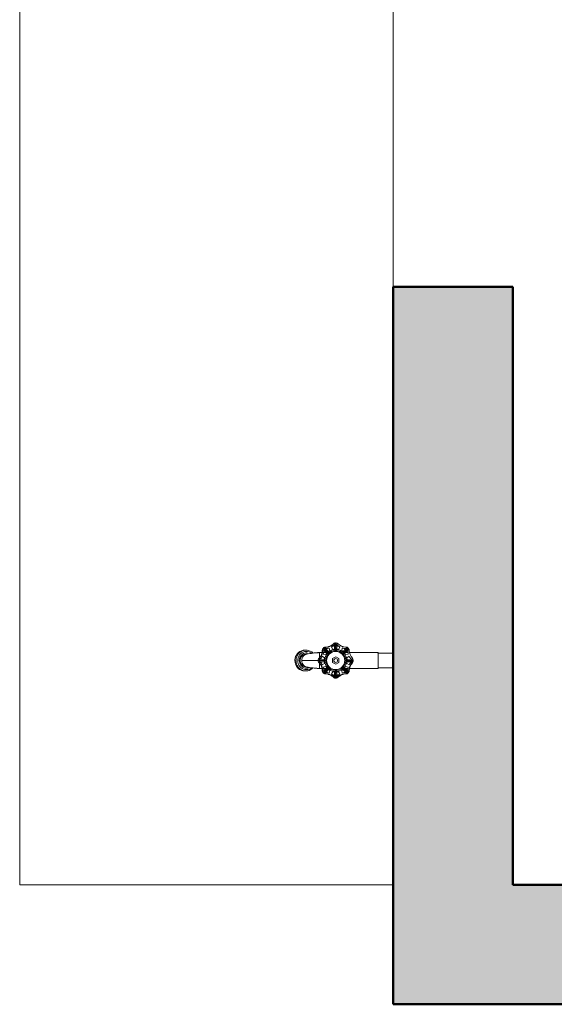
# Model space of a CAD drawing. Header units: metres. Extents: x -8.8 to 11.5, y -18.2 to 2.6.
# Tile 1 of 20: x -8.8 to -8.1, y -18.2 to -16.9. Entities that reach past the tile are written whole.
import ezdxf

# ---------------------------------------------------------------- set-up
doc = ezdxf.new("R2010")
doc.units = ezdxf.units.M
doc.layers.add('A-DETL', color=7, linetype='Continuous', lineweight=5, true_color=0x00a600)
for name, color, linetype, lineweight in [('A-WALL-PATT', 7, 'Continuous', 5), ('I-WALL', 7, 'Continuous', 5), ('P-SANR-FIXT', 7, 'Continuous', 5)]:
    doc.layers.add(name, color=color, linetype=linetype, lineweight=lineweight)

# ---------------------------------------------------------------- blocks, each defined once
blk = doc.blocks.new('TORNEIRA DE JARDIM COM BICO PARA MANGUEIRA - 1130_BC_Cromado-2213981-PLANTA LAYOUT')
at = {"layer": 'P-SANR-FIXT', "color": 9, "true_color": 0xc0c0c0}
for p, q in [((-8.426, -17.7604), (-8.4277, -17.7589)), ((-8.4253, -17.7597), (-8.4268, -17.758)), ((-8.4253, -17.7597), (-8.4213, -17.7642)), ((-8.4249, -17.7581), (-8.4236, -17.7596)), ((-8.4236, -17.7596), (-8.4207, -17.7628)), ((-8.4194, -17.7583), (-8.4186, -17.7618)), ((-8.4144, -17.7601), (-8.4164, -17.757)), ((-8.4122, -17.7596), (-8.4144, -17.7601)), ((-8.4125, -17.755), (-8.4126, -17.753)), ((-8.4122, -17.7592), (-8.4125, -17.755)), ((-8.4113, -17.7516), (-8.4112, -17.7538)), ((-8.4109, -17.7597), (-8.4112, -17.7538)), ((-8.4109, -17.7597), (-8.4108, -17.7613)), ((-8.4105, -17.7613), (-8.4104, -17.7597)), ((-8.4101, -17.7538), (-8.4104, -17.7597)), ((-8.4101, -17.7538), (-8.41, -17.7516)), ((-8.4089, -17.755), (-8.4091, -17.7592)), ((-8.4069, -17.7601), (-8.4091, -17.7596)), ((-8.4087, -17.753), (-8.4089, -17.755)), ((-8.405, -17.757), (-8.4069, -17.7601)), ((-8.4027, -17.7618), (-8.402, -17.7583)), ((-8.4006, -17.7628), (-8.3977, -17.7596)), ((-8.396, -17.7597), (-8.4, -17.7641)), ((-8.3977, -17.7596), (-8.3964, -17.7581)), ((-8.396, -17.7597), (-8.3945, -17.758)), ((-8.3936, -17.7589), (-8.3953, -17.7604)), ((-8.465, -17.772), (-8.4643, -17.7698)), ((-8.4643, -17.7698), (-8.465, -17.772)), ((-8.4643, -17.7698), (-8.4633, -17.7677)), ((-8.4633, -17.7677), (-8.4643, -17.7698)), ((-8.4628, -17.7698), (-8.4635, -17.772)), ((-8.4633, -17.7677), (-8.462, -17.7658)), ((-8.462, -17.7658), (-8.4633, -17.7677)), ((-8.4618, -17.7677), (-8.4628, -17.7698)), ((-8.4618, -17.7677), (-8.4628, -17.7698)), ((-8.462, -17.7658), (-8.4603, -17.7642)), ((-8.4603, -17.7642), (-8.462, -17.7658)), ((-8.4604, -17.7658), (-8.4618, -17.7677)), ((-8.461, -17.7714), (-8.4615, -17.7735)), ((-8.4602, -17.7694), (-8.461, -17.7714)), ((-8.4602, -17.7694), (-8.461, -17.7714)), ((-8.4588, -17.7642), (-8.4604, -17.7658)), ((-8.4603, -17.7642), (-8.4585, -17.7628)), ((-8.4585, -17.7628), (-8.4603, -17.7642)), ((-8.4585, -17.7628), (-8.4603, -17.7642)), ((-8.4592, -17.7676), (-8.4602, -17.7694)), ((-8.4591, -17.7723), (-8.4595, -17.7742)), ((-8.4578, -17.766), (-8.4592, -17.7676)), ((-8.4585, -17.7706), (-8.4591, -17.7723)), ((-8.4569, -17.7628), (-8.4588, -17.7642)), ((-8.4585, -17.7628), (-8.4564, -17.7619)), ((-8.4564, -17.7619), (-8.4585, -17.7628)), ((-8.4577, -17.7691), (-8.4585, -17.7706)), ((-8.4562, -17.7647), (-8.4578, -17.766)), ((-8.4566, -17.7678), (-8.4577, -17.7691)), ((-8.4549, -17.7619), (-8.4569, -17.7628)), ((-8.4553, -17.7666), (-8.4566, -17.7678)), ((-8.4564, -17.7619), (-8.4542, -17.7613)), ((-8.4542, -17.7613), (-8.4564, -17.7619)), ((-8.4544, -17.7638), (-8.4562, -17.7647)), ((-8.4538, -17.7657), (-8.4553, -17.7666)), ((-8.4527, -17.7613), (-8.4549, -17.7619)), ((-8.4524, -17.7631), (-8.4544, -17.7638)), ((-8.4542, -17.7613), (-8.452, -17.7611)), ((-8.452, -17.7611), (-8.4542, -17.7613)), ((-8.4522, -17.7652), (-8.4538, -17.7657)), ((-8.4504, -17.7628), (-8.4524, -17.7631)), ((-8.4504, -17.7628), (-8.4524, -17.7631)), ((-8.4505, -17.7649), (-8.4522, -17.7652)), ((-8.4505, -17.7649), (-8.4522, -17.7652)), ((-8.452, -17.7611), (-8.4504, -17.7611)), ((-8.4504, -17.7611), (-8.452, -17.7611)), ((-8.4488, -17.7649), (-8.4505, -17.7649)), ((-8.4504, -17.7611), (-8.4491, -17.7611)), ((-8.4491, -17.7611), (-8.4504, -17.7611)), ((-8.4484, -17.7629), (-8.4504, -17.7628)), ((-8.4484, -17.7629), (-8.4504, -17.7628)), ((-8.4477, -17.7662), (-8.4495, -17.7662)), ((-8.4491, -17.7611), (-8.4469, -17.7616)), ((-8.4469, -17.7616), (-8.4491, -17.7611)), ((-8.4464, -17.7634), (-8.4484, -17.7629)), ((-8.4464, -17.7634), (-8.4484, -17.7629)), ((-8.4469, -17.7616), (-8.4448, -17.7624)), ((-8.4448, -17.7624), (-8.4469, -17.7616)), ((-8.4445, -17.7642), (-8.4464, -17.7634)), ((-8.4448, -17.7624), (-8.4428, -17.7636)), ((-8.4428, -17.7636), (-8.4448, -17.7624)), ((-8.4428, -17.7653), (-8.4445, -17.7642)), ((-8.4428, -17.7636), (-8.441, -17.7652)), ((-8.4411, -17.7651), (-8.4428, -17.7636)), ((-8.4411, -17.7651), (-8.4428, -17.7636)), ((-8.4411, -17.7651), (-8.4428, -17.7636)), ((-8.429, -17.7645), (-8.4328, -17.7645)), ((-8.4323, -17.7645), (-8.4323, -17.7712)), ((-8.4286, -17.7693), (-8.4256, -17.7713)), ((-8.4261, -17.7621), (-8.4276, -17.7608)), ((-8.4239, -17.7671), (-8.4274, -17.7663)), ((-8.4235, -17.7645), (-8.4269, -17.7645)), ((-8.4229, -17.765), (-8.4261, -17.7621)), ((-8.4256, -17.7713), (-8.4261, -17.7735)), ((-8.426, -17.7604), (-8.4216, -17.7645)), ((-8.4226, -17.7652), (-8.4239, -17.7671)), ((-8.4216, -17.7644), (-8.4205, -17.7655)), ((-8.4202, -17.7652), (-8.4213, -17.7641)), ((-8.4186, -17.7618), (-8.4205, -17.7631)), ((-8.415, -17.7725), (-8.4107, -17.77)), ((-8.415, -17.7775), (-8.415, -17.7725)), ((-8.4107, -17.77), (-8.4063, -17.7725)), ((-8.4063, -17.7725), (-8.4063, -17.7775)), ((-8.4008, -17.7631), (-8.4027, -17.7618)), ((-8.4012, -17.7635), (-8.4006, -17.7628)), ((-8.4, -17.7641), (-8.4011, -17.7652)), ((-8.4008, -17.7655), (-8.3997, -17.7644)), ((-8.3997, -17.7644), (-8.3952, -17.7604)), ((-8.3984, -17.765), (-8.3991, -17.7656)), ((-8.3974, -17.7671), (-8.3987, -17.7652)), ((-8.3952, -17.7621), (-8.3984, -17.765)), ((-8.3944, -17.7645), (-8.3979, -17.7645)), ((-8.3939, -17.7663), (-8.3974, -17.7671)), ((-8.3957, -17.7713), (-8.3927, -17.7693)), ((-8.3952, -17.7735), (-8.3957, -17.7713)), ((-8.3937, -17.7608), (-8.3952, -17.7621)), ((-8.3925, -17.7645), (-8.3547, -17.7645)), ((-8.354, -17.7645), (-8.3923, -17.7645)), ((-8.3547, -17.7645), (-8.354, -17.7652)), ((-8.354, -17.7645), (-8.3547, -17.7645)), ((-8.354, -17.7645), (-8.354, -17.7856)), ((-8.354, -17.7648), (-8.354, -17.7645)), ((-8.354, -17.7652), (-8.3346, -17.7652)), ((-8.3346, -17.7652), (-8.354, -17.7652)), ((-8.3346, -17.7652), (-8.3336, -17.7662)), ((-8.3346, -17.7652), (-8.3336, -17.7662)), ((-8.3346, -17.7849), (-8.3346, -17.7652)), ((-8.4651, -17.7774), (-8.4653, -17.775)), ((-8.4653, -17.775), (-8.4651, -17.7774)), ((-8.4653, -17.775), (-8.4651, -17.7774)), ((-8.4646, -17.7797), (-8.4651, -17.7774)), ((-8.4651, -17.7774), (-8.4646, -17.7797)), ((-8.4636, -17.7818), (-8.4646, -17.7797)), ((-8.4646, -17.7797), (-8.4636, -17.7818)), ((-8.4638, -17.775), (-8.4636, -17.7774)), ((-8.4636, -17.7774), (-8.463, -17.7797)), ((-8.4636, -17.7774), (-8.463, -17.7797)), ((-8.4636, -17.7774), (-8.463, -17.7797)), ((-8.4624, -17.7838), (-8.4636, -17.7818)), ((-8.4636, -17.7818), (-8.4624, -17.7838)), ((-8.463, -17.7797), (-8.4621, -17.7818)), ((-8.4608, -17.7855), (-8.4624, -17.7838)), ((-8.4624, -17.7838), (-8.4608, -17.7855)), ((-8.4621, -17.7818), (-8.4608, -17.7838)), ((-8.4621, -17.7818), (-8.4608, -17.7838)), ((-8.4615, -17.7735), (-8.4616, -17.775)), ((-8.4616, -17.775), (-8.4614, -17.7772)), ((-8.4614, -17.7772), (-8.4609, -17.7792)), ((-8.4609, -17.7792), (-8.46, -17.7811)), ((-8.4608, -17.7838), (-8.4593, -17.7855)), ((-8.459, -17.7869), (-8.4608, -17.7855)), ((-8.4608, -17.7855), (-8.459, -17.7869)), ((-8.46, -17.7811), (-8.4588, -17.7829)), ((-8.4595, -17.775), (-8.4593, -17.7768)), ((-8.4593, -17.7768), (-8.4589, -17.7785)), ((-8.4593, -17.7855), (-8.4575, -17.7869)), ((-8.4589, -17.7785), (-8.4582, -17.7801)), ((-8.4588, -17.7829), (-8.4574, -17.7844)), ((-8.4582, -17.7801), (-8.4572, -17.7816)), ((-8.4574, -17.7844), (-8.4557, -17.7856)), ((-8.4572, -17.7816), (-8.456, -17.7828)), ((-8.456, -17.7828), (-8.4546, -17.7839)), ((-8.4557, -17.775), (-8.4342, -17.775)), ((-8.4557, -17.7856), (-8.4539, -17.7865)), ((-8.4557, -17.7856), (-8.4539, -17.7865)), ((-8.4546, -17.7839), (-8.4531, -17.7846)), ((-8.4531, -17.7846), (-8.4514, -17.7851)), ((-8.4514, -17.7851), (-8.4497, -17.7852)), ((-8.4497, -17.7852), (-8.448, -17.7851)), ((-8.4495, -17.7839), (-8.4477, -17.7839)), ((-8.448, -17.7851), (-8.4464, -17.7846)), ((-8.4459, -17.7865), (-8.444, -17.7856)), ((-8.444, -17.7856), (-8.4428, -17.7847)), ((-8.4421, -17.7859), (-8.4439, -17.7872)), ((-8.4439, -17.7872), (-8.4421, -17.7859)), ((-8.4411, -17.785), (-8.4421, -17.7859)), ((-8.4421, -17.7859), (-8.4411, -17.785)), ((-8.4341, -17.7744), (-8.4318, -17.7745)), ((-8.4318, -17.7756), (-8.4341, -17.7757)), ((-8.4328, -17.7856), (-8.429, -17.7856)), ((-8.4327, -17.7731), (-8.4307, -17.7732)), ((-8.4307, -17.7768), (-8.4327, -17.7769)), ((-8.4323, -17.7856), (-8.4323, -17.7789)), ((-8.4318, -17.7745), (-8.426, -17.7748)), ((-8.4318, -17.7756), (-8.4259, -17.7752)), ((-8.4307, -17.7732), (-8.4264, -17.7735)), ((-8.4264, -17.7766), (-8.4307, -17.7768)), ((-8.4256, -17.7788), (-8.4286, -17.7807)), ((-8.4274, -17.7837), (-8.4239, -17.7829)), ((-8.4269, -17.7856), (-8.4235, -17.7856)), ((-8.4264, -17.7735), (-8.4255, -17.7735)), ((-8.4255, -17.7765), (-8.4264, -17.7766)), ((-8.4261, -17.7765), (-8.4256, -17.7788)), ((-8.4261, -17.7879), (-8.4229, -17.7851)), ((-8.426, -17.7896), (-8.4215, -17.7857)), ((-8.4243, -17.7749), (-8.4259, -17.7748)), ((-8.4259, -17.7753), (-8.4243, -17.7752)), ((-8.4253, -17.7904), (-8.4213, -17.786)), ((-8.4239, -17.7829), (-8.4226, -17.7849)), ((-8.4229, -17.7851), (-8.4222, -17.7845)), ((-8.4205, -17.7846), (-8.4216, -17.7857)), ((-8.4213, -17.786), (-8.4202, -17.7848)), ((-8.4107, -17.78), (-8.415, -17.7775)), ((-8.4063, -17.7775), (-8.4107, -17.78)), ((-8.4011, -17.7848), (-8.4, -17.786)), ((-8.3997, -17.7857), (-8.4008, -17.7846)), ((-8.396, -17.7904), (-8.3999, -17.786)), ((-8.3953, -17.7896), (-8.3997, -17.7857)), ((-8.3991, -17.7845), (-8.3984, -17.7851)), ((-8.3987, -17.7849), (-8.3974, -17.7829)), ((-8.3984, -17.7851), (-8.3952, -17.7879)), ((-8.3979, -17.7856), (-8.3944, -17.7856)), ((-8.3974, -17.7829), (-8.3939, -17.7837)), ((-8.3954, -17.7748), (-8.3969, -17.7749)), ((-8.3969, -17.7752), (-8.3954, -17.7753)), ((-8.3958, -17.7736), (-8.3949, -17.7735)), ((-8.3949, -17.7766), (-8.3958, -17.7765)), ((-8.3957, -17.7788), (-8.3952, -17.7765)), ((-8.3927, -17.7807), (-8.3957, -17.7788)), ((-8.3954, -17.7748), (-8.3895, -17.7745)), ((-8.3954, -17.7753), (-8.3895, -17.7756)), ((-8.3949, -17.7735), (-8.3906, -17.7732)), ((-8.3906, -17.7768), (-8.3949, -17.7766)), ((-8.3544, -17.7856), (-8.3923, -17.7856)), ((-8.3923, -17.7856), (-8.354, -17.7856)), ((-8.3906, -17.7732), (-8.3886, -17.7731)), ((-8.3886, -17.7769), (-8.3906, -17.7768)), ((-8.3872, -17.7744), (-8.3895, -17.7745)), ((-8.3872, -17.7757), (-8.3895, -17.7756)), ((-8.354, -17.7849), (-8.3544, -17.7856)), ((-8.3346, -17.7849), (-8.354, -17.7849)), ((-8.354, -17.7849), (-8.3346, -17.7849)), ((-8.3336, -17.7839), (-8.3346, -17.7849)), ((-8.3336, -17.7839), (-8.3346, -17.7849)), ((-8.457, -17.788), (-8.459, -17.7869)), ((-8.459, -17.7869), (-8.457, -17.788)), ((-8.459, -17.7869), (-8.457, -17.788)), ((-8.4575, -17.7869), (-8.4554, -17.788)), ((-8.4548, -17.7887), (-8.457, -17.788)), ((-8.457, -17.788), (-8.4548, -17.7887)), ((-8.4554, -17.788), (-8.4533, -17.7887)), ((-8.4525, -17.789), (-8.4548, -17.7887)), ((-8.4548, -17.7887), (-8.4526, -17.789)), ((-8.4539, -17.7865), (-8.4519, -17.7871)), ((-8.4533, -17.7887), (-8.4511, -17.789)), ((-8.452, -17.789), (-8.4504, -17.789)), ((-8.4519, -17.7871), (-8.4499, -17.7872)), ((-8.4482, -17.7888), (-8.4504, -17.789)), ((-8.4504, -17.789), (-8.4482, -17.7888)), ((-8.4499, -17.7872), (-8.4479, -17.7871)), ((-8.446, -17.7882), (-8.4482, -17.7888)), ((-8.4482, -17.7888), (-8.446, -17.7882)), ((-8.4482, -17.7888), (-8.446, -17.7882)), ((-8.4482, -17.7888), (-8.446, -17.7882)), ((-8.4479, -17.7871), (-8.4459, -17.7865)), ((-8.4439, -17.7872), (-8.446, -17.7882)), ((-8.446, -17.7882), (-8.4439, -17.7872)), ((-8.426, -17.7896), (-8.4277, -17.7912)), ((-8.4276, -17.7893), (-8.4261, -17.7879)), ((-8.4253, -17.7904), (-8.4268, -17.7921)), ((-8.4236, -17.7905), (-8.4249, -17.792)), ((-8.4207, -17.7873), (-8.4236, -17.7905)), ((-8.4201, -17.7865), (-8.4208, -17.7873)), ((-8.4205, -17.787), (-8.4186, -17.7882)), ((-8.4186, -17.7882), (-8.4194, -17.7918)), ((-8.4164, -17.793), (-8.4144, -17.79)), ((-8.4144, -17.79), (-8.4122, -17.7904)), ((-8.4126, -17.7971), (-8.4125, -17.7951)), ((-8.4125, -17.7951), (-8.4122, -17.7908)), ((-8.4122, -17.7908), (-8.4121, -17.7899)), ((-8.4112, -17.7962), (-8.4113, -17.7985)), ((-8.4112, -17.7962), (-8.4108, -17.7902)), ((-8.4108, -17.7887), (-8.4109, -17.7903)), ((-8.4104, -17.7903), (-8.4105, -17.7887)), ((-8.4104, -17.7903), (-8.4101, -17.7962)), ((-8.41, -17.7985), (-8.4101, -17.7962)), ((-8.4092, -17.7899), (-8.4091, -17.7908)), ((-8.4091, -17.7904), (-8.4069, -17.79)), ((-8.4091, -17.7908), (-8.4089, -17.7951)), ((-8.4089, -17.7951), (-8.4087, -17.7971)), ((-8.4069, -17.79), (-8.405, -17.793)), ((-8.4027, -17.7882), (-8.4008, -17.787)), ((-8.402, -17.7918), (-8.4027, -17.7882)), ((-8.4006, -17.7873), (-8.4012, -17.7866)), ((-8.3977, -17.7905), (-8.4006, -17.7873)), ((-8.3964, -17.792), (-8.3977, -17.7905)), ((-8.396, -17.7904), (-8.3945, -17.7921)), ((-8.3953, -17.7896), (-8.3936, -17.7912)), ((-8.3952, -17.7879), (-8.3937, -17.7893))]:
    blk.add_line(p, q, dxfattribs=at)
at = {"layer": 'P-SANR-FIXT', "color": 9, "true_color": 0xc0c0c0, "flags": 128}
for points in [[(-8.4411, -17.7651), (-8.4393, -17.7649), (-8.4356, -17.7646), (-8.4323, -17.7645)], [(-8.4411, -17.785), (-8.4393, -17.7852), (-8.4356, -17.7855), (-8.4323, -17.7856)]]:
    blk.add_lwpolyline(points, dxfattribs=at)
at = {"layer": 'P-SANR-FIXT', "color": 9, "true_color": 0xc0c0c0}
for radius in [0.0121, 0.0025]:
    blk.add_circle((-8.4107, -17.775), radius, dxfattribs=at)
for centre, radius, start, end in [((-8.4246, -17.7615), 0.004, 146.0952, 182.6441), ((-8.4246, -17.7615), 0.004, 146.0952, 179.1664), ((-8.4234, -17.7623), 0.00544, 123.9047, 146.0952), ((-8.4234, -17.7623), 0.00544, 123.9047, 146.0952), ((-8.424, -17.7617), 0.0026, 90, 180), ((-8.4242, -17.7611), 0.004, 90.8336, 123.9047), ((-8.4242, -17.7611), 0.004, 90.8336, 123.9047), ((-8.4245, -17.7605), 0.003, 90.8336, 109.4868), ((-8.4247, -17.741), 0.0165, 270.8336, 314.1664), ((-8.4245, -17.7416), 0.0155, 270.8336, 314.1664), ((-8.4245, -17.7416), 0.0155, 270.8336, 314.1664), ((-8.4245, -17.7416), 0.0175, 271.5881, 287.1804), ((-8.4245, -17.7416), 0.0155, 284.0847, 287.3009), ((-8.4245, -17.7416), 0.0155, 297.6991, 300.9621), ((-8.4245, -17.7416), 0.0175, 297.8195, 313.4119), ((-8.4109, -17.7555), 0.004, 101.0952, 134.1664), ((-8.4109, -17.7555), 0.004, 101.0952, 134.1664), ((-8.4112, -17.755), 0.003, 115.513, 134.1664), ((-8.4107, -17.7574), 0.00363, 59.5912, 120.4088), ((-8.4107, -17.7496), 0.0101, 261.3908, 278.6092), ((-8.4107, -17.757), 0.00544, 78.9047, 101.0952), ((-8.4109, -17.756), 0.00442, 78.9048, 101.0952), ((-8.4104, -17.7555), 0.004, 45.8336, 80.4173), ((-8.4104, -17.7555), 0.004, 45.8336, 78.9047), ((-8.3968, -17.7416), 0.0175, 226.5881, 242.1804), ((-8.3968, -17.7416), 0.0155, 225.8336, 269.1664), ((-8.3968, -17.7416), 0.0155, 225.8336, 269.1664), ((-8.3968, -17.7416), 0.0175, 252.8195, 268.4119), ((-8.3973, -17.7617), 0.0026, 0, 90), ((-8.3971, -17.7611), 0.004, 54.5834, 89.1664), ((-8.3971, -17.7611), 0.004, 54.5824, 89.1664), ((-8.398, -17.7624), 0.00567, 35.4165, 54.5834), ((-8.3981, -17.7624), 0.0057, 38.387, 51.613), ((-8.3967, -17.7615), 0.004, 0.8336, 35.4165), ((-8.3967, -17.7615), 0.004, 0.8336, 35.4173), ((-8.4249, -17.7777), 0.0405, 171.9249, 176.1945), ((-8.4249, -17.7777), 0.0405, 171.9249, 176.1945), ((-8.4333, -17.7768), 0.0306, 170.8722, 176.6813), ((-8.4495, -17.775), 0.00883, 90, 270), ((-8.4475, -17.7747), 0.00852, 91.762, 182.2139), ((-8.4308, -17.8462), 0.0817, 88.6951, 101.8856), ((-8.4312, -17.8269), 0.0625, 87.926, 98.9386), ((-8.4301, -17.7748), 0.004, 135.8336, 168.9047), ((-8.4307, -17.7745), 0.003, 135.8336, 154.4868), ((-8.4441, -17.7612), 0.0155, 315.8336, 359.1664), ((-8.4447, -17.7609), 0.0165, 315.8336, 359.1664), ((-8.4441, -17.7612), 0.0175, 316.5881, 332.1804), ((-8.447, -17.7607), 0.0184, 348.3626, 357.2422), ((-8.4441, -17.7612), 0.0155, 348.3332, 359.1664), ((-8.4252, -17.7612), 0.003, 160.513, 179.1664), ((-8.4441, -17.7612), 0.0175, 342.8195, 358.4119), ((-8.4087, -17.7758), 0.0169, 142.7739, 172.2261), ((-8.4076, -17.7763), 0.0165, 140.231, 175.769), ((-8.4286, -17.7571), 0.0101, 306.3908, 323.6092), ((-8.4212, -17.7645), 0.00148, 228.589, 41.411), ((-8.4091, -17.7785), 0.017, 97.9063, 132.0937), ((-8.4098, -17.777), 0.0169, 97.7739, 127.2261), ((-8.4107, -17.7598), 0.00154, 196.4157, 343.5843), ((-8.4107, -17.7751), 0.0134, 32.7603, 93.2397), ((-8.4115, -17.777), 0.0169, 52.7739, 82.2261), ((-8.3999, -17.7643), 0.00154, 151.4157, 298.5843), ((-8.3927, -17.7571), 0.0101, 216.3908, 233.6092), ((-8.4107, -17.7751), 0.0134, 319.2397, 32.7603), ((-8.4126, -17.7758), 0.0169, 7.7739, 37.2261), ((-8.3772, -17.7612), 0.0175, 181.5881, 197.1804), ((-8.3587, -17.7609), 0.034, 180.8336, 186.031), ((-8.3772, -17.7612), 0.0155, 180.8336, 224.1664), ((-8.3772, -17.7612), 0.0175, 207.8195, 223.4119), ((-8.3912, -17.7748), 0.004, 9.5824, 44.1664), ((-8.4556, -17.7747), 0.00392, 167.0678, 184.7822), ((-8.4477, -17.7756), 0.00831, 176.4356, 270), ((-8.4308, -17.7039), 0.0817, 258.1144, 271.3049), ((-8.4308, -17.7039), 0.0817, 262.812, 271.3049), ((-8.4287, -17.775), 0.00544, 168.9047, 191.0952), ((-8.4301, -17.7753), 0.004, 191.0952, 224.1664), ((-8.4307, -17.7755), 0.003, 205.513, 224.1664), ((-8.4441, -17.7889), 0.0155, 0.8336, 44.1664), ((-8.4447, -17.7891), 0.0165, 0.8336, 44.1664), ((-8.4281, -17.775), 0.0038, 151.2821, 208.7179), ((-8.4441, -17.7889), 0.0175, 27.8195, 43.4119), ((-8.447, -17.7893), 0.0184, 2.7578, 11.6373), ((-8.4441, -17.7889), 0.0155, 0.8336, 11.6668), ((-8.4441, -17.7889), 0.0175, 1.5881, 17.1804), ((-8.4361, -17.775), 0.0101, 351.3908, 8.6092), ((-8.4259, -17.775), 0.00154, 285.339, 74.661), ((-8.4087, -17.7742), 0.0169, 187.7739, 217.2261), ((-8.4084, -17.774), 0.0157, 183.7546, 225.822), ((-8.4229, -17.7873), 0.00218, 0, 90), ((-8.4214, -17.7858), 0.00154, 331.4154, 118.5846), ((-8.4104, -17.7735), 0.0148, 232.7899, 281.2101), ((-8.4103, -17.7754), 0.0129, 282.4202, 319.2397), ((-8.3999, -17.7858), 0.00154, 61.4157, 208.5843), ((-8.4126, -17.7742), 0.0169, 322.7739, 352.2261), ((-8.3954, -17.775), 0.00156, 106.7543, 253.2457), ((-8.3851, -17.775), 0.0103, 171.4522, 188.5478), ((-8.3772, -17.7889), 0.0175, 162.8195, 178.4119), ((-8.3767, -17.7891), 0.0165, 135.8336, 179.1664), ((-8.3772, -17.7889), 0.0175, 136.5881, 152.1804), ((-8.3772, -17.7889), 0.0155, 135.8336, 179.1664), ((-8.3743, -17.7893), 0.0184, 168.3626, 177.2422), ((-8.3772, -17.7889), 0.0155, 168.3332, 179.1664), ((-8.3935, -17.7751), 0.00404, 332.3214, 27.6786), ((-8.3906, -17.7755), 0.003, 315.8336, 334.4868), ((-8.3912, -17.7753), 0.004, 315.8336, 350.4176), ((-8.3928, -17.775), 0.00567, 350.4176, 9.5824), ((-8.4515, -17.7815), 0.00751, 262.138, 277.862), ((-8.4246, -17.7886), 0.004, 177.3559, 213.904), ((-8.4246, -17.7886), 0.004, 180.8336, 213.904), ((-8.4252, -17.7888), 0.003, 180.8336, 199.4868), ((-8.4234, -17.7878), 0.00544, 213.904, 236.096), ((-8.4234, -17.7878), 0.00544, 213.904, 236.096), ((-8.4232, -17.7878), 0.0033, 187.8163, 255.319), ((-8.4242, -17.789), 0.004, 236.096, 269.1664), ((-8.4242, -17.789), 0.004, 236.096, 269.1664), ((-8.4245, -17.7895), 0.003, 250.513, 269.1664), ((-8.4247, -17.809), 0.0165, 45.8336, 89.1664), ((-8.4245, -17.8085), 0.0155, 45.8336, 89.1664), ((-8.4245, -17.8085), 0.0155, 45.8336, 89.1664), ((-8.4245, -17.8085), 0.0175, 72.8195, 88.4119), ((-8.4245, -17.8085), 0.0155, 71.9464, 76.4006), ((-8.4098, -17.7731), 0.0169, 232.7739, 262.2261), ((-8.4245, -17.8085), 0.0155, 58.6462, 63.0536), ((-8.4245, -17.8085), 0.0175, 46.5881, 62.1804), ((-8.4109, -17.7945), 0.004, 225.8336, 258.904), ((-8.4109, -17.7945), 0.004, 225.8336, 258.904), ((-8.4112, -17.795), 0.003, 225.8336, 244.4868), ((-8.4107, -17.7924), 0.00384, 241.395, 298.605), ((-8.4107, -17.8005), 0.0101, 81.3908, 98.6092), ((-8.4107, -17.7903), 0.00154, 16.253, 163.747), ((-8.4107, -17.7931), 0.00544, 258.904, 281.096), ((-8.4107, -17.7931), 0.00544, 258.904, 281.096), ((-8.4104, -17.7945), 0.004, 281.096, 314.1664), ((-8.4104, -17.7945), 0.004, 281.096, 314.1664), ((-8.4115, -17.7731), 0.0169, 277.7739, 307.2261), ((-8.4102, -17.795), 0.003, 295.513, 314.1664), ((-8.3968, -17.8085), 0.0175, 117.8195, 133.4119), ((-8.3966, -17.809), 0.0165, 90.8336, 134.1664), ((-8.3968, -17.8085), 0.0155, 90.8336, 134.1664), ((-8.3968, -17.8085), 0.0155, 90.8336, 134.1664), ((-8.3968, -17.8085), 0.0155, 116.9464, 121.3538), ((-8.3968, -17.8085), 0.0175, 91.5881, 107.1804), ((-8.3968, -17.8085), 0.0155, 103.5994, 108.0536), ((-8.3973, -17.7884), 0.0026, 270, 0), ((-8.3971, -17.789), 0.004, 270.8336, 303.9046), ((-8.3971, -17.789), 0.004, 270.8336, 303.9046), ((-8.3969, -17.7895), 0.003, 270.8336, 289.4868), ((-8.3979, -17.7878), 0.00544, 303.9046, 326.0954), ((-8.3979, -17.7878), 0.00544, 303.9046, 326.0954), ((-8.3967, -17.7886), 0.004, 326.0954, 2.6441), ((-8.3967, -17.7886), 0.004, 326.0954, 359.1664), ((-8.3962, -17.7888), 0.003, 340.513, 359.1664)]:
    blk.add_arc(centre, radius, start, end, dxfattribs=at)
for start_param, end_param in [(1.539503, 1.570796), (1.539503, 1.570796), (1.570796, 1.6354), (1.570796, 1.6354), (2.674433, 2.829096), (2.674433, 2.829096)]:
    blk.add_ellipse((-8.452, -17.775), major_axis=(0, 0.014), ratio=0.956232, start_param=start_param, end_param=end_param, dxfattribs=at)
for points in [[(-8.4286, -17.7614), (-8.4286, -17.7609), (-8.4284, -17.7599), (-8.4278, -17.759), (-8.4275, -17.7587)], [(-8.4279, -17.7592), (-8.428, -17.7593), (-8.428, -17.7593), (-8.428, -17.7594), (-8.428, -17.7595), (-8.4281, -17.7597), (-8.4281, -17.7598), (-8.4281, -17.7599), (-8.4281, -17.76)], [(-8.4276, -17.7591), (-8.4276, -17.759), (-8.4277, -17.7589), (-8.4277, -17.7589)], [(-8.427, -17.7582), (-8.4267, -17.7578), (-8.4258, -17.7573), (-8.4248, -17.7571), (-8.4243, -17.7571)], [(-8.4257, -17.7576), (-8.4258, -17.7576), (-8.4259, -17.7576), (-8.426, -17.7576), (-8.4262, -17.7576), (-8.4263, -17.7577), (-8.4264, -17.7577), (-8.4264, -17.7577), (-8.4265, -17.7577)], [(-8.4208, -17.7566), (-8.4205, -17.7565), (-8.4202, -17.7565), (-8.4199, -17.7564)], [(-8.4207, -17.7566), (-8.4205, -17.7565), (-8.4202, -17.7565), (-8.4199, -17.7564)], [(-8.4199, -17.7564), (-8.4202, -17.7565), (-8.4205, -17.7565), (-8.4207, -17.7566)], [(-8.4173, -17.7553), (-8.4171, -17.7552), (-8.4168, -17.755), (-8.4165, -17.7549)], [(-8.4173, -17.7553), (-8.4171, -17.7552), (-8.4168, -17.755), (-8.4165, -17.7549)], [(-8.4165, -17.7549), (-8.4168, -17.755), (-8.4171, -17.7552), (-8.4173, -17.7553)], [(-8.4137, -17.7527), (-8.4134, -17.7523), (-8.4125, -17.7518), (-8.4115, -17.7516), (-8.411, -17.7516)], [(-8.4117, -17.7516), (-8.4117, -17.7516), (-8.4118, -17.7517), (-8.4119, -17.7517), (-8.412, -17.7518), (-8.4121, -17.7519), (-8.4122, -17.752), (-8.4123, -17.752), (-8.4123, -17.7521)], [(-8.4103, -17.7516), (-8.4098, -17.7516), (-8.4088, -17.7518), (-8.4079, -17.7523), (-8.4076, -17.7527)], [(-8.4097, -17.7516), (-8.4096, -17.7516), (-8.4095, -17.7517), (-8.4093, -17.7518), (-8.4093, -17.7518)], [(-8.4093, -17.7518), (-8.4093, -17.7518), (-8.4095, -17.7517), (-8.4096, -17.7516), (-8.4097, -17.7516)], [(-8.404, -17.7553), (-8.4043, -17.7552), (-8.4045, -17.755), (-8.4048, -17.7549)], [(-8.4048, -17.7549), (-8.4045, -17.755), (-8.4043, -17.7552), (-8.404, -17.7553)], [(-8.4005, -17.7566), (-8.4008, -17.7565), (-8.4011, -17.7565), (-8.4014, -17.7564)], [(-8.4014, -17.7564), (-8.4011, -17.7565), (-8.4008, -17.7565), (-8.4006, -17.7566)], [(-8.3948, -17.7578), (-8.3951, -17.7576), (-8.3958, -17.7572), (-8.3966, -17.7571), (-8.397, -17.7571)], [(-8.397, -17.7571), (-8.3965, -17.7571), (-8.3955, -17.7573), (-8.3946, -17.7578), (-8.3943, -17.7582)], [(-8.3948, -17.7578), (-8.3948, -17.7578), (-8.395, -17.7577), (-8.3952, -17.7576), (-8.3955, -17.7576), (-8.3956, -17.7576), (-8.3957, -17.7577)], [(-8.3952, -17.7576), (-8.3951, -17.7577), (-8.395, -17.7577), (-8.3948, -17.7578), (-8.3948, -17.7578)], [(-8.3945, -17.758), (-8.3946, -17.758), (-8.3946, -17.7579), (-8.3947, -17.7578), (-8.3948, -17.7578)], [(-8.3938, -17.7587), (-8.3935, -17.759), (-8.3929, -17.7599), (-8.3927, -17.7609), (-8.3927, -17.7614)], [(-8.3927, -17.7614), (-8.3927, -17.761), (-8.3928, -17.7602), (-8.3932, -17.7595), (-8.3934, -17.7591)], [(-8.3934, -17.7591), (-8.3934, -17.7592), (-8.3933, -17.7594), (-8.3933, -17.7595), (-8.3933, -17.7596)], [(-8.3933, -17.7596), (-8.3933, -17.7595), (-8.3933, -17.7594), (-8.3934, -17.7592), (-8.3934, -17.7591)], [(-8.4289, -17.7643), (-8.4288, -17.7634), (-8.4286, -17.7624), (-8.4286, -17.7614)], [(-8.4289, -17.7643), (-8.4287, -17.7633), (-8.4286, -17.7624), (-8.4286, -17.7614)], [(-8.4286, -17.7614), (-8.4286, -17.7624), (-8.4288, -17.7634), (-8.4289, -17.7643)], [(-8.4224, -17.7629), (-8.422, -17.7633), (-8.4216, -17.7637), (-8.4213, -17.7641)], [(-8.3927, -17.7614), (-8.3927, -17.7624), (-8.3926, -17.7634), (-8.3924, -17.7643)], [(-8.3924, -17.7643), (-8.3926, -17.7633), (-8.3927, -17.7624), (-8.3927, -17.7614)], [(-8.4286, -17.7887), (-8.4286, -17.7877), (-8.4288, -17.7867), (-8.4289, -17.7858)], [(-8.4286, -17.7887), (-8.4286, -17.7877), (-8.4287, -17.7868), (-8.4289, -17.7858)], [(-8.4289, -17.7858), (-8.4288, -17.7867), (-8.4286, -17.7877), (-8.4286, -17.7887)], [(-8.3924, -17.7858), (-8.3926, -17.7867), (-8.3927, -17.7877), (-8.3927, -17.7887)], [(-8.3924, -17.7858), (-8.3926, -17.7868), (-8.3927, -17.7877), (-8.3927, -17.7887)], [(-8.3927, -17.7887), (-8.3927, -17.7877), (-8.3926, -17.7867), (-8.3924, -17.7858)], [(-8.4275, -17.7914), (-8.4278, -17.7911), (-8.4284, -17.7902), (-8.4286, -17.7892), (-8.4286, -17.7887)], [(-8.4286, -17.7887), (-8.4286, -17.7887), (-8.4286, -17.7887), (-8.4286, -17.7887)], [(-8.4281, -17.7901), (-8.4281, -17.7902), (-8.4281, -17.7903), (-8.4281, -17.7904), (-8.428, -17.7906), (-8.428, -17.7907), (-8.428, -17.7908), (-8.428, -17.7908), (-8.4279, -17.7909)], [(-8.4277, -17.7912), (-8.4277, -17.7912), (-8.4276, -17.7911), (-8.4276, -17.791)], [(-8.4243, -17.793), (-8.4248, -17.793), (-8.4258, -17.7928), (-8.4267, -17.7922), (-8.427, -17.7919)], [(-8.4265, -17.7923), (-8.4264, -17.7923), (-8.4264, -17.7924), (-8.4263, -17.7924), (-8.4262, -17.7924), (-8.426, -17.7925), (-8.4259, -17.7925), (-8.4258, -17.7925), (-8.4257, -17.7924)], [(-8.4224, -17.7872), (-8.4227, -17.7876), (-8.4235, -17.7884), (-8.4245, -17.7895), (-8.425, -17.7902), (-8.4253, -17.7904)], [(-8.4197, -17.7938), (-8.4201, -17.7937), (-8.4205, -17.7935), (-8.4209, -17.7934)], [(-8.4197, -17.7938), (-8.4201, -17.7937), (-8.4205, -17.7935), (-8.4209, -17.7934)], [(-8.4209, -17.7934), (-8.4205, -17.7935), (-8.4201, -17.7937), (-8.4197, -17.7938)], [(-8.4165, -17.7953), (-8.4168, -17.7951), (-8.4171, -17.7949), (-8.4175, -17.7947)], [(-8.4164, -17.7953), (-8.4168, -17.7951), (-8.4171, -17.7949), (-8.4175, -17.7947)], [(-8.4175, -17.7947), (-8.4171, -17.7949), (-8.4168, -17.7951), (-8.4165, -17.7953)], [(-8.411, -17.7985), (-8.4115, -17.7985), (-8.4125, -17.7983), (-8.4134, -17.7977), (-8.4137, -17.7974)], [(-8.4123, -17.798), (-8.4123, -17.7981), (-8.4122, -17.7981), (-8.4121, -17.7982), (-8.412, -17.7983), (-8.4119, -17.7984), (-8.4118, -17.7984), (-8.4117, -17.7984), (-8.4117, -17.7985)], [(-8.4076, -17.7974), (-8.4079, -17.7977), (-8.4088, -17.7983), (-8.4098, -17.7985), (-8.4103, -17.7985)], [(-8.4096, -17.7985), (-8.4096, -17.7984), (-8.4095, -17.7984), (-8.4094, -17.7984), (-8.4093, -17.7983), (-8.4092, -17.7982), (-8.4091, -17.7981), (-8.409, -17.7981), (-8.409, -17.798)], [(-8.4038, -17.7947), (-8.4042, -17.7949), (-8.4045, -17.7951), (-8.4049, -17.7953)], [(-8.4038, -17.7947), (-8.4042, -17.7949), (-8.4045, -17.7951), (-8.4049, -17.7953)], [(-8.4049, -17.7953), (-8.4045, -17.7951), (-8.4042, -17.7949), (-8.4038, -17.7947)], [(-8.4004, -17.7934), (-8.4008, -17.7935), (-8.4012, -17.7937), (-8.4016, -17.7938)], [(-8.4004, -17.7934), (-8.4008, -17.7935), (-8.4012, -17.7937), (-8.4016, -17.7938)], [(-8.4016, -17.7938), (-8.4012, -17.7937), (-8.4008, -17.7935), (-8.4004, -17.7934)], [(-8.3943, -17.7919), (-8.3946, -17.7922), (-8.3955, -17.7928), (-8.3965, -17.793), (-8.397, -17.793)], [(-8.3956, -17.7924), (-8.3955, -17.7925), (-8.3954, -17.7925), (-8.3953, -17.7925), (-8.3951, -17.7924), (-8.395, -17.7924), (-8.3949, -17.7924), (-8.3949, -17.7923), (-8.3948, -17.7923)], [(-8.3927, -17.7887), (-8.3927, -17.7892), (-8.3929, -17.7902), (-8.3935, -17.7911), (-8.3938, -17.7914)], [(-8.3938, -17.791), (-8.3937, -17.7911), (-8.3936, -17.7912), (-8.3936, -17.7912)], [(-8.3934, -17.7909), (-8.3934, -17.7908), (-8.3933, -17.7908), (-8.3933, -17.7907), (-8.3933, -17.7906), (-8.3932, -17.7904), (-8.3932, -17.7903), (-8.3932, -17.7902), (-8.3933, -17.7901)], [(-8.3927, -17.7887), (-8.3927, -17.7887), (-8.3927, -17.7887), (-8.3927, -17.7887)]]:
    blk.add_open_spline(points, degree=3, dxfattribs=at)
for points, knots in [([(-8.4277, -17.7589), (-8.4277, -17.759), (-8.4278, -17.759), (-8.4279, -17.7591), (-8.4279, -17.7592), (-8.4279, -17.7592), (-8.4279, -17.7592)], [0, 0, 0, 0, 0.28125, 0.5, 0.75, 1, 1, 1, 1]), ([(-8.4265, -17.7577), (-8.4265, -17.7577), (-8.4265, -17.7578), (-8.4265, -17.7578), (-8.4266, -17.7579), (-8.4267, -17.7579), (-8.4268, -17.758)], [0, 0, 0, 0, 0.25, 0.4375, 0.625, 1, 1, 1, 1]), ([(-8.4113, -17.7516), (-8.4114, -17.7516), (-8.4115, -17.7516), (-8.4116, -17.7516), (-8.4117, -17.7516), (-8.4117, -17.7516), (-8.4117, -17.7516)], [0, 0, 0, 0, 0.28125, 0.5, 0.75, 1, 1, 1, 1]), ([(-8.4097, -17.7516), (-8.4097, -17.7516), (-8.4098, -17.7516), (-8.41, -17.7516), (-8.41, -17.7516)], [0, 0, 0, 0, 0.4375, 1, 1, 1, 1]), ([(-8.4081, -17.7523), (-8.4082, -17.7522), (-8.4087, -17.7519), (-8.4093, -17.7517), (-8.4097, -17.7516)], [0.25, 0.25, 0.25, 0.25, 0.5, 1, 1, 1, 1]), ([(-8.3934, -17.7591), (-8.3934, -17.7591), (-8.3935, -17.7591), (-8.3936, -17.7589), (-8.3936, -17.7589)], [0, 0, 0, 0, 0.4375, 1, 1, 1, 1]), ([(-8.4279, -17.7909), (-8.4279, -17.7909), (-8.4279, -17.7909), (-8.4279, -17.7909), (-8.4278, -17.791), (-8.4278, -17.7911), (-8.4277, -17.7912)], [0, 0, 0, 0, 0.25, 0.4375, 0.625, 1, 1, 1, 1]), ([(-8.4268, -17.7921), (-8.4267, -17.7921), (-8.4267, -17.7922), (-8.4266, -17.7923), (-8.4265, -17.7923), (-8.4265, -17.7923), (-8.4265, -17.7923)], [0, 0, 0, 0, 0.28125, 0.5, 0.75, 1, 1, 1, 1]), ([(-8.4117, -17.7985), (-8.4117, -17.7985), (-8.4117, -17.7985), (-8.4116, -17.7985), (-8.4115, -17.7985), (-8.4114, -17.7985), (-8.4113, -17.7985)], [0, 0, 0, 0, 0.25, 0.4375, 0.625, 1, 1, 1, 1]), ([(-8.41, -17.7985), (-8.4099, -17.7985), (-8.4099, -17.7985), (-8.4097, -17.7985), (-8.4096, -17.7985), (-8.4096, -17.7985), (-8.4096, -17.7985)], [0, 0, 0, 0, 0.28125, 0.5, 0.75, 1, 1, 1, 1]), ([(-8.3948, -17.7923), (-8.3948, -17.7923), (-8.3948, -17.7923), (-8.3948, -17.7923), (-8.3947, -17.7922), (-8.3946, -17.7921), (-8.3945, -17.7921)], [0, 0, 0, 0, 0.25, 0.4375, 0.625, 1, 1, 1, 1]), ([(-8.3936, -17.7912), (-8.3936, -17.7911), (-8.3935, -17.7911), (-8.3934, -17.791), (-8.3934, -17.7909), (-8.3934, -17.7909), (-8.3934, -17.7909)], [0, 0, 0, 0, 0.28125, 0.5, 0.75, 1, 1, 1, 1])]:
    blk.add_open_spline(points, degree=3, knots=knots, dxfattribs=at)

msp = doc.modelspace()

# ---------------------------------------------------------------- hatches: boundary and pattern name
at = {"layer": 'A-WALL-PATT', "true_color": 0x808080}
h = msp.add_hatch(color=8, dxfattribs=at)
h.paths.add_polyline_path([(-8.3336, -18.075), (-8.1736, -18.075), (-8.1736, -17.275), (-8.3336, -17.275), (-8.3336, -17.8345)])
h.paths.add_polyline_path([(-8.3336, -15.525), (-8.1736, -15.525), (-8.1736, -15.315), (-8.3336, -15.315), (-8.3336, -15.475)])
msp.add_hatch(color=8, dxfattribs=at).paths.add_polyline_path([(-6.0136, -18.235), (-6.0136, -18.075), (-8.3336, -18.075), (-8.3336, -18.235), (-6.1013, -18.235)])

# ---------------------------------------------------------------- linework, layer by layer
at = {"layer": 'A-DETL', "color": 9, "true_color": 0xc0c0c0}
for p, q in [((-8.8336, -18.075), (-8.8336, -14.815)), ((-8.3336, -15.525), (-8.3336, -17.275)), ((-8.3336, -18.075), (-8.8336, -18.075))]:
    msp.add_line(p, q, dxfattribs=at)
at = {"layer": 'I-WALL', "lineweight": 50}
for p, q in [((-8.3336, -17.275), (-8.3336, -18.235)), ((-8.1736, -17.275), (-8.3336, -17.275)), ((-8.1736, -18.075), (-8.1736, -17.275)), ((-6.1736, -18.075), (-8.1736, -18.075)), ((-8.3336, -18.235), (0.5064, -18.235))]:
    msp.add_line(p, q, dxfattribs=at)

# ---------------------------------------------------------------- block references
at = {"layer": 'P-SANR-FIXT', "color": 9, "true_color": 0xc0c0c0}
msp.add_blockref('TORNEIRA DE JARDIM COM BICO PARA MANGUEIRA - 1130_BC_Cromado-2213981-PLANTA LAYOUT', (0, 0), dxfattribs=at)

doc.saveas('drawing.dxf')
